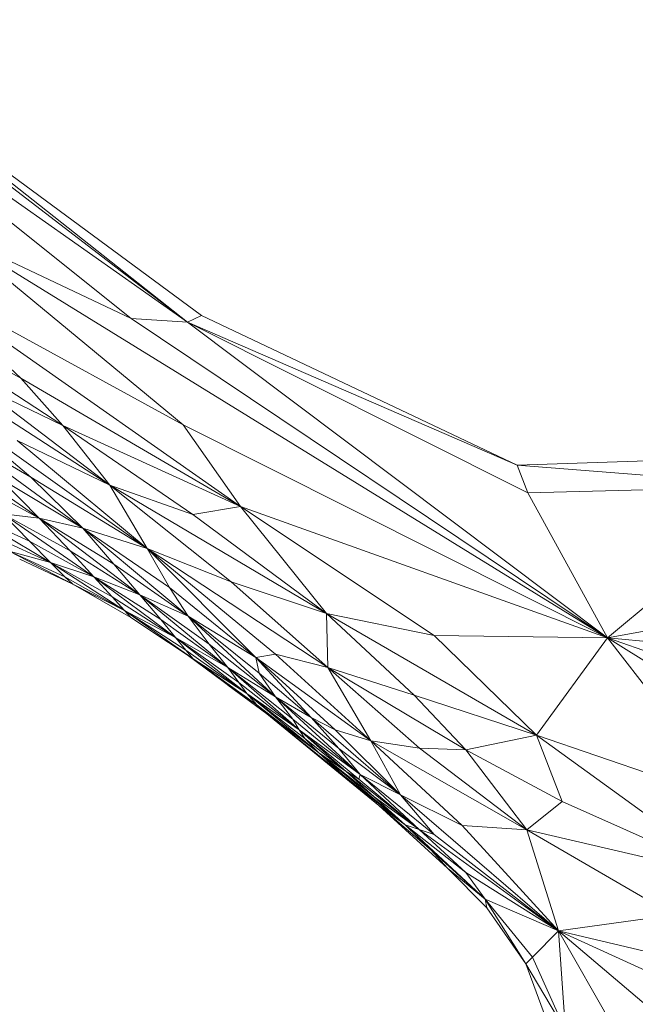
# Model space of a CAD drawing. Header units: feet. Extents: x 154 to 734, y 944 to 1247.
# Tile 15 of 63: x 247.03 to 250.31, y 985.5 to 990.76. Entities that reach past the tile are written whole.
import ezdxf

# ---------------------------------------------------------------- set-up
doc = ezdxf.new("R2010")
doc.units = ezdxf.units.FT
doc.header["$MEASUREMENT"] = 0
doc.layers.get('0').update_dxf_attribs({"true_color": 0x5890e1})

# ---------------------------------------------------------------- blocks, each defined once
blk = doc.blocks.new('A$Ca1c6a726')
at = {"color": 0, "linetype": 'Continuous', "lineweight": 0, "extrusion": (2.22045e-16, 1, -2.22045e-16)}
for p, q in [((93.7303, 44.8135), (91.433, 46.4294)), ((93.7303, 44.8135), (91.433, 46.4294)), ((93.4289, 44.8331), (91.433, 46.4294)), ((93.4289, 44.8331), (91.433, 46.4294)), ((93.7303, 44.8135), (91.7989, 46.2944)), ((93.7303, 44.8135), (91.7989, 46.2944)), ((93.8048, 44.8491), (92.0025, 46.1798)), ((93.8048, 44.8491), (92.0025, 46.1798)), ((93.7303, 44.8135), (92.0025, 46.1798)), ((93.7303, 44.8135), (92.0025, 46.1798)), ((93.8048, 44.8491), (92.0025, 46.1798)), ((93.8048, 44.8491), (92.0025, 46.1798)), ((93.4289, 44.8331), (92.471, 45.287)), ((95.9748, 43.1274), (92.471, 45.287)), ((95.9748, 43.1274), (92.471, 45.287)), ((93.7073, 44.2653), (92.471, 45.287)), ((93.7073, 44.2653), (92.471, 45.287)), ((92.471, 45.287), (93.4289, 44.8331)), ((93.0637, 44.2617), (91.8763, 45.0393)), ((92.8393, 44.5154), (91.8763, 45.0393)), ((93.0637, 44.2617), (91.8763, 45.0393)), ((92.8393, 44.5154), (91.8763, 45.0393)), ((94.0128, 43.83), (92.269, 45.0518)), ((92.8393, 44.5154), (92.269, 45.0518)), ((93.7073, 44.2653), (92.269, 45.0518)), ((94.0128, 43.83), (92.269, 45.0518)), ((93.7073, 44.2653), (92.269, 45.0518)), ((92.8393, 44.5154), (92.269, 45.0518)), ((93.7303, 44.8135), (93.4289, 44.8331)), ((95.9748, 43.1274), (93.4289, 44.8331)), ((95.9748, 43.1274), (93.4289, 44.8331)), ((93.4289, 44.8331), (93.7303, 44.8135)), ((93.8048, 44.8491), (93.7303, 44.8135)), ((93.7303, 44.8135), (93.8048, 44.8491)), ((95.548, 43.9032), (93.7303, 44.8135)), ((95.9748, 43.1274), (93.7303, 44.8135)), ((95.9748, 43.1274), (93.7303, 44.8135)), ((95.4911, 44.0511), (93.7303, 44.8135)), ((95.548, 43.9032), (93.7303, 44.8135)), ((95.4911, 44.0511), (93.7303, 44.8135)), ((95.4911, 44.0511), (93.8048, 44.8491)), ((95.4911, 44.0511), (93.8048, 44.8491)), ((95.4911, 44.0511), (93.8048, 44.8491)), ((93.8049, 44.8491), (93.8048, 44.8491)), ((93.8049, 44.8491), (93.8048, 44.8491)), ((93.8048, 44.8491), (95.4911, 44.0511)), ((93.3147, 43.943), (92.0819, 44.7433)), ((93.3147, 43.943), (92.0819, 44.7433)), ((93.0637, 44.2617), (92.5966, 44.4895)), ((93.3147, 43.943), (92.5966, 44.4895)), ((92.5966, 44.4895), (93.0637, 44.2617)), ((93.3147, 43.943), (92.5966, 44.4895)), ((94.0128, 43.83), (92.8393, 44.5154)), ((93.0637, 44.2617), (92.8393, 44.5154)), ((92.8393, 44.5154), (94.0128, 43.83)), ((93.0637, 44.2617), (92.8393, 44.5154)), ((93.5148, 43.6049), (92.4151, 44.3882)), ((93.5148, 43.6049), (92.4151, 44.3882)), ((92.894, 43.9864), (92.4151, 44.3882)), ((92.894, 43.9864), (92.4151, 44.3882)), ((92.894, 43.9864), (92.4427, 44.2451)), ((93.1717, 43.7142), (92.4427, 44.2451)), ((93.1717, 43.7142), (92.4427, 44.2451)), ((92.4427, 44.2451), (92.894, 43.9864)), ((94.0128, 43.83), (93.0637, 44.2617)), ((93.7584, 43.7871), (93.0637, 44.2617)), ((93.0637, 44.2617), (94.0128, 43.83)), ((93.7584, 43.7871), (93.0637, 44.2617)), ((93.3147, 43.943), (93.0637, 44.2617)), ((93.3147, 43.943), (93.0637, 44.2617)), ((95.9748, 43.1274), (93.7073, 44.2653)), ((94.0128, 43.83), (93.7073, 44.2653)), ((93.7073, 44.2653), (95.9748, 43.1274)), ((94.0128, 43.83), (93.7073, 44.2653)), ((92.9389, 43.7668), (92.3263, 44.1949)), ((92.9389, 43.7668), (92.3263, 44.1949)), ((93.3147, 43.943), (92.8206, 44.1818)), ((93.5148, 43.6049), (92.8206, 44.1818)), ((92.8206, 44.1818), (93.3147, 43.943)), ((93.5148, 43.6049), (92.8206, 44.1818)), ((96.7541, 44.0927), (95.4911, 44.0511)), ((96.7541, 44.0927), (95.4911, 44.0511)), ((95.4911, 44.0511), (95.491, 44.0511)), ((95.491, 44.0511), (95.4911, 44.0511)), ((96.9364, 43.9372), (95.4911, 44.0511)), ((95.548, 43.9032), (95.4911, 44.0511)), ((96.9364, 43.9372), (95.4911, 44.0511)), ((95.548, 43.9032), (95.4911, 44.0511)), ((92.9389, 43.7668), (92.5592, 43.9718)), ((92.5592, 43.9718), (92.9389, 43.7668)), ((93.1717, 43.7142), (92.7288, 43.9789)), ((92.9389, 43.7668), (92.7288, 43.9789)), ((92.7288, 43.9789), (93.1717, 43.7142)), ((92.9389, 43.7668), (92.7288, 43.9789)), ((93.5148, 43.6049), (92.894, 43.9864)), ((93.1717, 43.7142), (92.894, 43.9864)), ((92.894, 43.9864), (93.5148, 43.6049)), ((93.1717, 43.7142), (92.894, 43.9864)), ((94.4738, 43.2581), (93.3147, 43.943)), ((93.9644, 43.4271), (93.3147, 43.943)), ((93.7584, 43.7871), (93.3147, 43.943)), ((94.4738, 43.2581), (93.3147, 43.943)), ((93.3147, 43.943), (93.7584, 43.7871)), ((93.9644, 43.4271), (93.3147, 43.943)), ((93.5148, 43.6049), (93.3147, 43.943)), ((93.5148, 43.6049), (93.3147, 43.943)), ((96.9364, 43.9372), (95.548, 43.9032)), ((95.548, 43.9032), (96.9364, 43.9372)), ((96.9364, 43.9372), (95.9748, 43.1274)), ((95.9748, 43.1274), (96.9364, 43.9372)), ((95.9748, 43.1274), (95.548, 43.9032)), ((95.9748, 43.1274), (95.548, 43.9032)), ((94.0128, 43.83), (93.7584, 43.7871)), ((93.7584, 43.7871), (94.0128, 43.83)), ((95.9748, 43.1274), (94.0128, 43.83)), ((95.0475, 43.1413), (94.0128, 43.83)), ((94.0128, 43.83), (95.9748, 43.1274)), ((95.0475, 43.1413), (94.0128, 43.83)), ((94.4738, 43.2581), (94.0128, 43.83)), ((94.4738, 43.2581), (94.0128, 43.83)), ((92.8864, 43.6443), (92.5663, 43.7886)), ((92.8864, 43.6443), (92.5663, 43.7886)), ((92.998, 43.5311), (92.5663, 43.7886)), ((92.998, 43.5311), (92.5663, 43.7886)), ((92.9389, 43.7668), (92.7431, 43.7897)), ((93.1036, 43.5926), (92.7431, 43.7897)), ((92.7431, 43.7897), (92.9389, 43.7668)), ((93.2308, 43.4535), (92.7431, 43.7897)), ((92.8864, 43.6443), (92.7431, 43.7897)), ((93.1036, 43.5926), (92.7431, 43.7897)), ((93.2308, 43.4535), (92.7431, 43.7897)), ((92.8864, 43.6443), (92.7431, 43.7897)), ((93.1717, 43.7142), (92.9389, 43.7668)), ((93.3364, 43.5214), (92.9389, 43.7668)), ((92.9389, 43.7668), (93.1717, 43.7142)), ((93.4763, 43.3573), (92.9389, 43.7668)), ((93.1036, 43.5926), (92.9389, 43.7668)), ((93.3364, 43.5214), (92.9389, 43.7668)), ((93.4763, 43.3573), (92.9389, 43.7668)), ((93.1036, 43.5926), (92.9389, 43.7668)), ((94.4738, 43.2581), (93.7584, 43.7871)), ((94.4738, 43.2581), (93.7584, 43.7871)), ((93.5148, 43.6049), (93.1717, 43.7142)), ((93.6344, 43.3968), (93.1717, 43.7142)), ((93.1717, 43.7142), (93.5148, 43.6049)), ((93.7338, 43.243), (93.1717, 43.7142)), ((93.3364, 43.5214), (93.1717, 43.7142)), ((93.6344, 43.3968), (93.1717, 43.7142)), ((93.7338, 43.243), (93.1717, 43.7142)), ((93.3364, 43.5214), (93.1717, 43.7142)), ((92.998, 43.5311), (92.6887, 43.6721)), ((92.6887, 43.6721), (92.998, 43.5311)), ((93.2308, 43.4535), (92.8864, 43.6443)), ((92.998, 43.5311), (92.8864, 43.6443)), ((92.8864, 43.6443), (93.2308, 43.4535)), ((92.998, 43.5311), (92.8864, 43.6443)), ((93.4763, 43.3573), (93.1036, 43.5926)), ((93.2308, 43.4535), (93.1036, 43.5926)), ((93.1036, 43.5926), (93.4763, 43.3573)), ((93.2308, 43.4535), (93.1036, 43.5926)), ((94.4795, 42.9693), (93.5148, 43.6049)), ((94.201, 43.0401), (93.5148, 43.6049)), ((93.9644, 43.4271), (93.5148, 43.6049)), ((94.4795, 42.9693), (93.5148, 43.6049)), ((93.5148, 43.6049), (93.9644, 43.4271)), ((94.201, 43.0401), (93.5148, 43.6049)), ((94.0962, 43.0225), (93.5148, 43.6049)), ((94.0962, 43.0225), (93.5148, 43.6049)), ((93.6344, 43.3968), (93.5148, 43.6049)), ((93.6344, 43.3968), (93.5148, 43.6049)), ((92.998, 43.5311), (92.7775, 43.5911)), ((93.0758, 43.4537), (92.7775, 43.5911)), ((92.7775, 43.5911), (92.998, 43.5311)), ((93.0758, 43.4537), (92.7775, 43.5911)), ((93.118, 43.4153), (92.7775, 43.5911)), ((93.118, 43.4153), (92.7775, 43.5911)), ((93.118, 43.4153), (92.834, 43.5477)), ((93.118, 43.4153), (92.834, 43.5477)), ((93.118, 43.4153), (92.834, 43.5477)), ((92.834, 43.5477), (93.118, 43.4153)), ((93.118, 43.4153), (92.834, 43.5477)), ((92.834, 43.5477), (93.118, 43.4153)), ((93.2308, 43.4535), (92.998, 43.5311)), ((93.3279, 43.3468), (92.998, 43.5311)), ((92.998, 43.5311), (93.2308, 43.4535)), ((93.3938, 43.274), (92.998, 43.5311)), ((93.0758, 43.4537), (92.998, 43.5311)), ((93.3279, 43.3468), (92.998, 43.5311)), ((93.3938, 43.274), (92.998, 43.5311)), ((93.0758, 43.4537), (92.998, 43.5311)), ((93.7338, 43.243), (93.3364, 43.5214)), ((93.4763, 43.3573), (93.3364, 43.5214)), ((93.3364, 43.5214), (93.7338, 43.243)), ((93.4763, 43.3573), (93.3364, 43.5214)), ((93.3938, 43.274), (93.0758, 43.4537)), ((93.118, 43.4153), (93.0758, 43.4537)), ((93.0758, 43.4537), (93.3938, 43.274)), ((93.118, 43.4153), (93.0758, 43.4537)), ((93.4763, 43.3573), (93.2308, 43.4535)), ((93.5877, 43.2255), (93.2308, 43.4535)), ((93.2308, 43.4535), (93.4763, 43.3573)), ((93.5877, 43.2255), (93.2308, 43.4535)), ((93.667, 43.1294), (93.2308, 43.4535)), ((93.667, 43.1294), (93.2308, 43.4535)), ((93.3279, 43.3468), (93.2308, 43.4535)), ((93.3279, 43.3468), (93.2308, 43.4535)), ((97.8245, 43.4746), (95.9748, 43.1274)), ((97.8245, 43.4746), (95.9748, 43.1274)), ((93.118, 43.4153), (93.1175, 43.4155)), ((93.118, 43.4153), (93.1175, 43.4155)), ((93.118, 43.4153), (93.1177, 43.4154)), ((93.118, 43.4153), (93.1177, 43.4154)), ((93.118, 43.4153), (93.1179, 43.4154)), ((93.118, 43.4153), (93.1179, 43.4154)), ((93.1189, 43.4148), (93.118, 43.4153)), ((93.2404, 43.3447), (93.118, 43.4153)), ((93.2404, 43.3447), (93.118, 43.4153)), ((93.118, 43.4153), (93.118, 43.4153)), ((93.1189, 43.4148), (93.118, 43.4153)), ((93.118, 43.4153), (93.118, 43.4153)), ((93.4274, 43.2367), (93.118, 43.4153)), ((93.1183, 43.4151), (93.118, 43.4153)), ((93.4274, 43.2367), (93.118, 43.4153)), ((93.118, 43.4153), (93.1183, 43.4151)), ((93.4274, 43.2367), (93.118, 43.4153)), ((93.3938, 43.274), (93.118, 43.4153)), ((93.4274, 43.2367), (93.118, 43.4153)), ((93.118, 43.4153), (93.3938, 43.274)), ((94.0962, 43.0225), (93.6344, 43.3968)), ((93.7338, 43.243), (93.6344, 43.3968)), ((93.6344, 43.3968), (94.0962, 43.0225)), ((93.7338, 43.243), (93.6344, 43.3968)), ((94.4738, 43.2581), (93.9644, 43.4271)), ((94.4795, 42.9693), (93.9644, 43.4271)), ((93.9644, 43.4271), (94.4738, 43.2581)), ((94.4795, 42.9693), (93.9644, 43.4271)), ((93.667, 43.1294), (93.3279, 43.3468)), ((93.3938, 43.274), (93.3279, 43.3468)), ((93.3279, 43.3468), (93.667, 43.1294)), ((93.3938, 43.274), (93.3279, 43.3468)), ((93.7338, 43.243), (93.4763, 43.3573)), ((93.8466, 43.0939), (93.4763, 43.3573)), ((93.4763, 43.3573), (93.7338, 43.243)), ((93.9457, 42.9693), (93.4763, 43.3573)), ((93.5877, 43.2255), (93.4763, 43.3573)), ((93.8466, 43.0939), (93.4763, 43.3573)), ((93.9457, 42.9693), (93.4763, 43.3573)), ((93.5877, 43.2255), (93.4763, 43.3573)), ((93.722, 43.0621), (93.3938, 43.274)), ((93.7609, 43.0168), (93.3938, 43.274)), ((93.7609, 43.0168), (93.3938, 43.274)), ((93.4274, 43.2367), (93.3938, 43.274)), ((93.667, 43.1294), (93.3938, 43.274)), ((93.722, 43.0621), (93.3938, 43.274)), ((93.3938, 43.274), (93.667, 43.1294)), ((93.4274, 43.2367), (93.3938, 43.274)), ((93.4274, 43.2367), (93.4273, 43.2368)), ((93.4274, 43.2367), (93.4273, 43.2368)), ((93.6258, 43.1058), (93.4274, 43.2367)), ((93.4274, 43.2367), (93.6258, 43.1058)), ((93.7609, 43.0168), (93.4274, 43.2367)), ((93.4274, 43.2367), (93.7609, 43.0168)), ((93.9457, 42.9693), (93.5877, 43.2255)), ((93.667, 43.1294), (93.5877, 43.2255)), ((93.5877, 43.2255), (93.9457, 42.9693)), ((93.667, 43.1294), (93.5877, 43.2255)), ((94.0962, 43.0225), (93.7338, 43.243)), ((94.1131, 42.9391), (93.7338, 43.243)), ((93.7338, 43.243), (94.0962, 43.0225)), ((94.1131, 42.9391), (93.7338, 43.243)), ((94.2002, 42.8125), (93.7338, 43.243)), ((94.2002, 42.8125), (93.7338, 43.243)), ((93.8466, 43.0939), (93.7338, 43.243)), ((93.8466, 43.0939), (93.7338, 43.243)), ((95.594, 42.6076), (94.4738, 43.2581)), ((94.9408, 42.8214), (94.4738, 43.2581)), ((95.0475, 43.1413), (94.4738, 43.2581)), ((95.594, 42.6076), (94.4738, 43.2581)), ((94.4738, 43.2581), (95.0475, 43.1413)), ((94.9408, 42.8214), (94.4738, 43.2581)), ((94.4795, 42.9693), (94.4738, 43.2581)), ((94.4795, 42.9693), (94.4738, 43.2581)), ((94.0473, 42.8304), (93.667, 43.1294)), ((93.722, 43.0621), (93.667, 43.1294)), ((94.0041, 42.8891), (93.667, 43.1294)), ((94.0473, 42.8304), (93.667, 43.1294)), ((93.9457, 42.9693), (93.667, 43.1294)), ((94.0041, 42.8891), (93.667, 43.1294)), ((93.667, 43.1294), (93.9457, 42.9693)), ((93.722, 43.0621), (93.667, 43.1294)), ((95.9748, 43.1274), (95.0475, 43.1413)), ((95.594, 42.6076), (95.0475, 43.1413)), ((95.0475, 43.1413), (95.9748, 43.1274)), ((95.594, 42.6076), (95.0475, 43.1413)), ((95.9748, 43.1274), (95.594, 42.6076)), ((95.594, 42.6076), (95.9748, 43.1274)), ((99.5934, 42.8048), (95.9748, 43.1274)), ((98.8071, 42.1385), (95.9748, 43.1274)), ((99.5934, 42.8048), (95.9748, 43.1274)), ((98.8071, 42.1385), (95.9748, 43.1274)), ((98.355, 41.6438), (95.9748, 43.1274)), ((98.355, 41.6438), (95.9748, 43.1274)), ((96.6589, 42.2432), (95.9748, 43.1274)), ((96.6589, 42.2432), (95.9748, 43.1274)), ((93.7353, 43.0326), (93.622, 43.1084)), ((93.7353, 43.0326), (93.622, 43.1084)), ((93.7352, 43.0326), (93.6222, 43.1082)), ((93.7352, 43.0326), (93.6222, 43.1082)), ((94.2002, 42.8125), (93.8466, 43.0939)), ((93.9457, 42.9693), (93.8466, 43.0939)), ((93.8466, 43.0939), (94.2002, 42.8125)), ((93.9457, 42.9693), (93.8466, 43.0939)), ((94.0473, 42.8304), (93.722, 43.0621)), ((93.7609, 43.0168), (93.722, 43.0621)), ((93.722, 43.0621), (94.0473, 42.8304)), ((93.7609, 43.0168), (93.722, 43.0621)), ((94.1537, 42.7215), (93.7352, 43.0326)), ((93.7356, 43.0324), (93.7352, 43.0326)), ((94.1537, 42.7215), (93.7352, 43.0326)), ((93.7352, 43.0326), (93.7356, 43.0324)), ((93.7609, 43.0168), (93.7353, 43.0326)), ((94.1537, 42.7215), (93.7353, 43.0326)), ((94.1537, 42.7215), (93.7353, 43.0326)), ((93.7353, 43.0326), (93.7609, 43.0168)), ((94.1012, 42.7707), (93.7609, 43.0168)), ((94.1537, 42.7215), (93.7609, 43.0168)), ((94.1537, 42.7215), (93.7609, 43.0168)), ((94.0473, 42.8304), (93.7609, 43.0168)), ((94.1012, 42.7707), (93.7609, 43.0168)), ((93.7609, 43.0168), (94.0473, 42.8304)), ((94.201, 43.0401), (94.0962, 43.0225)), ((94.0962, 43.0225), (94.201, 43.0401)), ((94.7103, 42.5779), (94.0962, 43.0225)), ((94.5197, 42.6377), (94.0962, 43.0225)), ((94.7103, 42.5779), (94.0962, 43.0225)), ((94.5197, 42.6377), (94.0962, 43.0225)), ((94.3918, 42.7032), (94.0962, 43.0225)), ((94.3918, 42.7032), (94.0962, 43.0225)), ((94.1131, 42.9391), (94.0962, 43.0225)), ((94.1131, 42.9391), (94.0962, 43.0225)), ((94.4795, 42.9693), (94.201, 43.0401)), ((94.7103, 42.5779), (94.201, 43.0401)), ((94.7103, 42.5779), (94.201, 43.0401)), ((94.201, 43.0401), (94.4795, 42.9693)), ((94.3277, 42.6361), (93.9457, 42.9693)), ((94.0041, 42.8891), (93.9457, 42.9693)), ((94.2932, 42.6943), (93.9457, 42.9693)), ((94.3277, 42.6361), (93.9457, 42.9693)), ((94.2002, 42.8125), (93.9457, 42.9693)), ((94.2932, 42.6943), (93.9457, 42.9693)), ((93.9457, 42.9693), (94.2002, 42.8125)), ((94.0041, 42.8891), (93.9457, 42.9693)), ((95.2171, 42.5303), (94.4795, 42.9693)), ((94.9694, 42.5385), (94.4795, 42.9693)), ((94.9408, 42.8214), (94.4795, 42.9693)), ((95.2171, 42.5303), (94.4795, 42.9693)), ((94.4795, 42.9693), (94.9408, 42.8214)), ((94.9694, 42.5385), (94.4795, 42.9693)), ((94.7103, 42.5779), (94.4795, 42.9693)), ((94.7103, 42.5779), (94.4795, 42.9693)), ((94.3918, 42.7032), (94.1131, 42.9391)), ((94.2002, 42.8125), (94.1131, 42.9391)), ((94.1131, 42.9391), (94.3918, 42.7032)), ((94.2002, 42.8125), (94.1131, 42.9391)), ((94.1537, 42.7215), (93.9458, 42.876)), ((93.9458, 42.876), (94.1537, 42.7215)), ((94.3277, 42.6361), (94.0041, 42.8891)), ((94.0473, 42.8304), (94.0041, 42.8891)), ((94.0041, 42.8891), (94.3277, 42.6361)), ((94.0473, 42.8304), (94.0041, 42.8891)), ((94.4315, 42.5135), (94.0473, 42.8304)), ((94.1012, 42.7707), (94.0473, 42.8304)), ((94.3564, 42.5913), (94.0473, 42.8304)), ((94.4315, 42.5135), (94.0473, 42.8304)), ((94.3277, 42.6361), (94.0473, 42.8304)), ((94.3564, 42.5913), (94.0473, 42.8304)), ((94.0473, 42.8304), (94.3277, 42.6361)), ((94.1012, 42.7707), (94.0473, 42.8304)), ((94.653, 42.3979), (94.2002, 42.8125)), ((94.2932, 42.6943), (94.2002, 42.8125)), ((94.5397, 42.5364), (94.2002, 42.8125)), ((94.653, 42.3979), (94.2002, 42.8125)), ((94.3918, 42.7032), (94.2002, 42.8125)), ((94.5397, 42.5364), (94.2002, 42.8125)), ((94.2002, 42.8125), (94.3918, 42.7032)), ((94.2932, 42.6943), (94.2002, 42.8125)), ((95.594, 42.6076), (94.9408, 42.8214)), ((95.2171, 42.5303), (94.9408, 42.8214)), ((94.9408, 42.8214), (95.594, 42.6076)), ((95.2171, 42.5303), (94.9408, 42.8214)), ((94.4315, 42.5135), (94.1012, 42.7707)), ((94.1537, 42.7215), (94.1012, 42.7707)), ((94.1012, 42.7707), (94.4315, 42.5135)), ((94.1537, 42.7215), (94.1012, 42.7707)), ((94.1537, 42.7215), (94.1509, 42.7235)), ((94.1537, 42.7215), (94.1509, 42.7235)), ((94.1537, 42.7215), (94.153, 42.722)), ((94.1537, 42.7215), (94.153, 42.722)), ((94.1537, 42.7215), (94.1534, 42.7217)), ((94.1537, 42.7215), (94.1534, 42.7217)), ((94.1537, 42.7215), (94.1536, 42.7216)), ((94.1537, 42.7215), (94.1536, 42.7216)), ((94.7517, 42.2332), (94.1537, 42.7215)), ((94.1559, 42.7196), (94.1537, 42.7215)), ((94.7517, 42.2332), (94.1537, 42.7215)), ((94.1537, 42.7215), (94.1537, 42.7215)), ((94.1559, 42.7196), (94.1537, 42.7215)), ((94.1537, 42.7215), (94.1537, 42.7215)), ((94.155, 42.7204), (94.1537, 42.7215)), ((94.7517, 42.2332), (94.1537, 42.7215)), ((94.7517, 42.2332), (94.1537, 42.7215)), ((94.154, 42.7212), (94.1537, 42.7215)), ((94.155, 42.7204), (94.1537, 42.7215)), ((94.1537, 42.7215), (94.154, 42.7212)), ((94.5607, 42.3963), (94.1537, 42.7215)), ((94.7517, 42.2332), (94.1537, 42.7215)), ((94.7517, 42.2332), (94.1537, 42.7215)), ((94.4315, 42.5135), (94.1537, 42.7215)), ((94.5607, 42.3963), (94.1537, 42.7215)), ((94.1537, 42.7215), (94.4315, 42.5135)), ((94.868, 42.289), (94.3918, 42.7032)), ((94.5397, 42.5364), (94.3918, 42.7032)), ((94.5197, 42.6377), (94.3918, 42.7032)), ((94.868, 42.289), (94.3918, 42.7032)), ((94.5397, 42.5364), (94.3918, 42.7032)), ((94.3918, 42.7032), (94.5197, 42.6377)), ((94.653, 42.3979), (94.2932, 42.6943)), ((94.3277, 42.6361), (94.2932, 42.6943)), ((94.2932, 42.6943), (94.653, 42.3979)), ((94.3277, 42.6361), (94.2932, 42.6943)), ((94.653, 42.3979), (94.3277, 42.6361)), ((94.6462, 42.3735), (94.3277, 42.6361)), ((94.3277, 42.6361), (94.653, 42.3979)), ((94.6462, 42.3735), (94.3277, 42.6361)), ((94.5773, 42.4139), (94.3277, 42.6361)), ((94.5773, 42.4139), (94.3277, 42.6361)), ((94.3564, 42.5913), (94.3277, 42.6361)), ((94.3564, 42.5913), (94.3277, 42.6361)), ((94.7103, 42.5779), (94.5197, 42.6377)), ((94.868, 42.289), (94.5197, 42.6377)), ((94.868, 42.289), (94.5197, 42.6377)), ((94.5197, 42.6377), (94.7103, 42.5779)), ((95.594, 42.6076), (95.2171, 42.5303)), ((95.2171, 42.5303), (95.594, 42.6076)), ((96.6589, 42.2432), (95.594, 42.6076)), ((96.6511, 41.8428), (95.594, 42.6076)), ((95.7325, 42.2534), (95.594, 42.6076)), ((96.6589, 42.2432), (95.594, 42.6076)), ((96.6511, 41.8428), (95.594, 42.6076)), ((95.7325, 42.2534), (95.594, 42.6076)), ((94.5773, 42.4139), (94.3564, 42.5913)), ((94.4315, 42.5135), (94.3564, 42.5913)), ((94.3564, 42.5913), (94.5773, 42.4139)), ((94.4315, 42.5135), (94.3564, 42.5913)), ((95.5434, 42.1035), (94.7103, 42.5779)), ((95.1981, 42.126), (94.7103, 42.5779)), ((94.9694, 42.5385), (94.7103, 42.5779)), ((95.5434, 42.1035), (94.7103, 42.5779)), ((95.1981, 42.126), (94.7103, 42.5779)), ((94.868, 42.289), (94.7103, 42.5779)), ((94.868, 42.289), (94.7103, 42.5779)), ((94.7103, 42.5779), (94.9694, 42.5385)), ((94.7281, 42.2799), (94.4315, 42.5135)), ((94.8926, 42.1295), (94.4315, 42.5135)), ((94.8926, 42.1295), (94.4315, 42.5135)), ((94.5607, 42.3963), (94.4315, 42.5135)), ((94.5773, 42.4139), (94.4315, 42.5135)), ((94.7281, 42.2799), (94.4315, 42.5135)), ((94.4315, 42.5135), (94.5773, 42.4139)), ((94.5607, 42.3963), (94.4315, 42.5135)), ((94.868, 42.289), (94.5397, 42.5364)), ((94.653, 42.3979), (94.5397, 42.5364)), ((94.5397, 42.5364), (94.868, 42.289)), ((94.653, 42.3979), (94.5397, 42.5364)), ((95.2171, 42.5303), (94.9694, 42.5385)), ((95.5434, 42.1035), (94.9694, 42.5385)), ((95.5434, 42.1035), (94.9694, 42.5385)), ((94.9694, 42.5385), (95.2171, 42.5303)), ((95.7325, 42.2534), (95.2171, 42.5303)), ((95.7325, 42.2534), (95.2171, 42.5303)), ((95.5434, 42.1035), (95.2171, 42.5303)), ((95.5434, 42.1035), (95.2171, 42.5303)), ((94.8926, 42.1295), (94.5607, 42.3963)), ((94.7517, 42.2332), (94.5607, 42.3963)), ((94.5607, 42.3963), (94.8926, 42.1295)), ((94.7517, 42.2332), (94.5607, 42.3963)), ((94.6462, 42.3735), (94.5773, 42.4139)), ((94.9675, 42.1045), (94.5773, 42.4139)), ((94.9675, 42.1045), (94.5773, 42.4139)), ((94.7281, 42.2799), (94.5773, 42.4139)), ((94.7281, 42.2799), (94.5773, 42.4139)), ((94.5773, 42.4139), (94.6462, 42.3735)), ((94.653, 42.3979), (94.6462, 42.3735)), ((94.6462, 42.3735), (94.653, 42.3979)), ((95.0481, 42.0775), (94.653, 42.3979)), ((94.9675, 42.1045), (94.653, 42.3979)), ((94.868, 42.289), (94.653, 42.3979)), ((95.0481, 42.0775), (94.653, 42.3979)), ((94.9675, 42.1045), (94.653, 42.3979)), ((94.653, 42.3979), (94.868, 42.289)), ((94.9675, 42.1045), (94.6462, 42.3735)), ((94.9675, 42.1045), (94.6462, 42.3735)), ((94.9675, 42.1045), (94.7281, 42.2799)), ((94.8926, 42.1295), (94.7281, 42.2799)), ((94.7281, 42.2799), (94.9675, 42.1045)), ((94.8926, 42.1295), (94.7281, 42.2799)), ((95.1981, 42.126), (94.868, 42.289)), ((95.7125, 41.5632), (94.868, 42.289)), ((95.7125, 41.5632), (94.868, 42.289)), ((95.0481, 42.0775), (94.868, 42.289)), ((94.868, 42.289), (95.1981, 42.126)), ((95.0481, 42.0775), (94.868, 42.289)), ((94.7517, 42.2332), (94.7505, 42.2341)), ((94.7517, 42.2332), (94.7505, 42.2341)), ((94.7517, 42.2332), (94.7511, 42.2337)), ((94.7517, 42.2332), (94.7511, 42.2337)), ((95.1194, 41.8981), (94.7517, 42.2332)), ((94.752, 42.2329), (94.7517, 42.2332)), ((95.1194, 41.8981), (94.7517, 42.2332)), ((94.7517, 42.2332), (94.7517, 42.2332)), ((94.752, 42.2329), (94.7517, 42.2332)), ((94.7517, 42.2332), (94.7517, 42.2332)), ((94.7521, 42.2329), (94.7517, 42.2332)), ((95.1195, 41.8981), (94.7517, 42.2332)), ((95.1195, 41.8981), (94.7517, 42.2332)), ((94.7519, 42.2331), (94.7517, 42.2332)), ((94.7521, 42.2329), (94.7517, 42.2332)), ((94.7517, 42.2332), (94.7519, 42.2331)), ((95.0327, 41.994), (94.7517, 42.2332)), ((95.1195, 41.8981), (94.7517, 42.2332)), ((95.1195, 41.8981), (94.7517, 42.2332)), ((94.8926, 42.1295), (94.7517, 42.2332)), ((95.0327, 41.994), (94.7517, 42.2332)), ((94.7517, 42.2332), (94.8926, 42.1295)), ((95.7325, 42.2534), (95.5434, 42.1035)), ((95.5434, 42.1035), (95.7325, 42.2534)), ((95.7325, 42.2534), (96.6511, 41.8428)), ((96.6511, 41.8428), (95.7325, 42.2534)), ((95.2171, 41.8756), (94.8926, 42.1295)), ((95.3203, 41.7334), (94.8926, 42.1295)), ((95.3203, 41.7334), (94.8926, 42.1295)), ((95.0327, 41.994), (94.8926, 42.1295)), ((94.9675, 42.1045), (94.8926, 42.1295)), ((95.2171, 41.8756), (94.8926, 42.1295)), ((94.8926, 42.1295), (94.9675, 42.1045)), ((95.0327, 41.994), (94.8926, 42.1295)), ((95.5434, 42.1035), (95.1981, 42.126)), ((95.7125, 41.5632), (95.1981, 42.126)), ((95.7125, 41.5632), (95.1981, 42.126)), ((95.1981, 42.126), (95.5434, 42.1035)), ((95.0481, 42.0775), (94.9675, 42.1045)), ((95.7125, 41.5632), (94.9675, 42.1045)), ((95.7125, 41.5632), (94.9675, 42.1045)), ((95.2171, 41.8756), (94.9675, 42.1045)), ((95.2171, 41.8756), (94.9675, 42.1045)), ((94.9675, 42.1045), (95.0481, 42.0775)), ((95.7125, 41.5632), (95.0481, 42.0775)), ((95.0481, 42.0775), (95.7125, 41.5632)), ((96.6511, 41.8428), (95.5434, 42.1035)), ((96.6511, 41.8428), (95.5434, 42.1035)), ((96.3246, 41.6481), (95.5434, 42.1035)), ((96.3246, 41.6481), (95.5434, 42.1035)), ((95.7125, 41.5632), (95.5434, 42.1035)), ((95.7125, 41.5632), (95.5434, 42.1035)), ((95.3203, 41.7334), (95.0327, 41.994)), ((95.1195, 41.8981), (95.0327, 41.994)), ((95.0327, 41.994), (95.3203, 41.7334)), ((95.1195, 41.8981), (95.0327, 41.994)), ((95.1194, 41.8981), (95.1193, 41.8982)), ((95.1194, 41.8981), (95.1193, 41.8982)), ((95.1195, 41.8981), (95.1194, 41.8982)), ((95.1195, 41.8981), (95.1194, 41.8982)), ((95.3293, 41.6865), (95.1194, 41.8981)), ((95.1196, 41.898), (95.1194, 41.8981)), ((95.3293, 41.6865), (95.1194, 41.8981)), ((95.1194, 41.8981), (95.1196, 41.898)), ((95.1196, 41.898), (95.1195, 41.8981)), ((95.3293, 41.6865), (95.1195, 41.8981)), ((95.1195, 41.8981), (95.1196, 41.898)), ((95.3293, 41.6865), (95.1195, 41.8981)), ((95.3203, 41.7334), (95.1195, 41.8981)), ((95.3293, 41.6865), (95.1195, 41.8981)), ((95.1195, 41.8981), (95.3203, 41.7334)), ((95.3293, 41.6865), (95.1195, 41.8981)), ((95.7125, 41.5632), (95.2171, 41.8756)), ((95.3203, 41.7334), (95.2171, 41.8756)), ((95.2171, 41.8756), (95.7125, 41.5632)), ((95.3203, 41.7334), (95.2171, 41.8756)), ((95.7125, 41.5632), (95.3203, 41.7334)), ((95.573, 41.4228), (95.3203, 41.7334)), ((95.3203, 41.7334), (95.7125, 41.5632)), ((95.573, 41.4228), (95.3203, 41.7334)), ((95.5386, 41.3872), (95.3203, 41.7334)), ((95.5386, 41.3872), (95.3203, 41.7334)), ((95.3293, 41.6865), (95.3203, 41.7334)), ((95.3293, 41.6865), (95.3203, 41.7334)), ((95.5386, 41.3872), (95.3293, 41.6865)), ((95.3293, 41.6865), (95.5386, 41.3872)), ((95.3293, 41.6865), (95.3293, 41.6865)), ((95.3293, 41.6865), (95.3293, 41.6865)), ((95.3293, 41.6865), (95.5386, 41.3871)), ((95.3293, 41.6865), (95.3293, 41.6865)), ((95.3293, 41.6865), (95.3293, 41.6865)), ((95.5386, 41.3871), (95.3293, 41.6865)), ((95.3293, 41.6865), (95.5386, 41.3872)), ((95.5386, 41.3872), (95.3293, 41.6865)), ((96.3246, 41.6481), (95.7125, 41.5632)), ((95.7125, 41.5632), (96.3246, 41.6481)), ((95.7125, 41.5632), (95.573, 41.4228)), ((95.573, 41.4228), (95.7125, 41.5632)), ((97.4362, 41.1557), (95.7125, 41.5632)), ((97.4362, 41.1557), (95.7125, 41.5632)), ((96.9422, 41.0024), (95.7125, 41.5632)), ((96.9422, 41.0024), (95.7125, 41.5632)), ((96.7278, 40.7013), (95.7125, 41.5632)), ((96.7278, 40.7013), (95.7125, 41.5632)), ((96.0593, 40.9541), (95.7125, 41.5632)), ((96.0593, 40.9541), (95.7125, 41.5632)), ((95.7492, 41.0335), (95.7125, 41.5632)), ((95.7492, 41.0335), (95.7125, 41.5632)), ((95.5386, 41.3872), (95.5377, 41.3885)), ((95.5386, 41.3872), (95.5377, 41.3885)), ((95.5386, 41.3871), (95.5385, 41.3874)), ((95.5386, 41.3871), (95.5385, 41.3874)), ((95.573, 41.4228), (95.5386, 41.3872)), ((95.5386, 41.3872), (95.573, 41.4228)), ((95.6688, 41.0329), (95.5386, 41.3872)), ((95.5388, 41.3868), (95.5386, 41.3872)), ((95.6688, 41.0329), (95.5386, 41.3872)), ((95.5386, 41.3872), (95.5386, 41.3872)), ((95.5388, 41.3868), (95.5386, 41.3872)), ((95.5386, 41.3872), (95.5386, 41.3872)), ((95.5386, 41.3872), (95.5386, 41.3871)), ((95.5386, 41.3871), (95.5386, 41.3872)), ((95.7492, 41.0335), (95.5386, 41.3872)), ((95.7492, 41.0335), (95.5386, 41.3872)), ((95.6689, 41.033), (95.5386, 41.3872)), ((95.6689, 41.033), (95.5386, 41.3872)), ((95.5386, 41.3871), (95.5386, 41.3871)), ((95.5386, 41.3871), (95.5386, 41.3871)), ((95.6689, 41.0329), (95.5386, 41.3871)), ((95.6689, 41.0329), (95.5386, 41.3871)), ((95.7492, 41.0335), (95.573, 41.4228)), ((95.7492, 41.0335), (95.573, 41.4228))]:
    blk.add_line(p, q, dxfattribs=at)

msp = doc.modelspace()

# ---------------------------------------------------------------- block references
msp.add_blockref('A$Ca1c6a726', (154.1921, 944.327, -71.7993))

doc.saveas('drawing.dxf')
